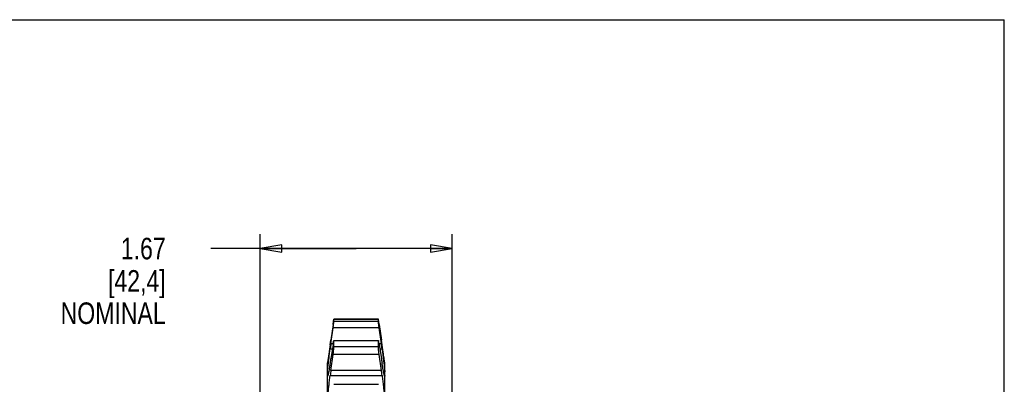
# Model space of a CAD drawing. Header units: inches. Extents: x 0 to 22, y 0 to 17.
# Tile 6 of 6: x 13.4 to 22, y 13.8 to 17. Entities that reach past the tile are written whole.
import ezdxf

# ---------------------------------------------------------------- set-up
doc = ezdxf.new("R2010")
doc.units = ezdxf.units.IN
doc.header["$LTSCALE"] = 1.21
doc.header["$MEASUREMENT"] = 0
doc.layers.get('0').update_dxf_attribs({"linetype": 'CONTINUOUS'})
doc.styles.get("Standard").update_dxf_attribs({"font": 'txt', "width": 0.8})
doc.dimstyles.new('DIMSTYLE_1', dxfattribs={"dimtxt": 0.1875, "dimasz": 0.1875, "dimexe": 0.18, "dimexo": 0.0625, "dimgap": 0.09, "dimtad": 0, "dimtih": 1, "dimtoh": 1, "dimzin": 4, "dimdsep": 46, "dimtxsty": 'STANDARD', "dimblk": 'CLOSED', "dimblk1": 'CLOSED', "dimblk2": 'CLOSED', "dimcen": 0.09, "dimadec": 0, "dimazin": 0, "dimtp": 0.01, "dimtm": 0.01, "dimtfac": 1, "dimtofl": 0, "dimtmove": 0, "dimatfit": 3, "dimldrblk": 'CLOSED', "dimfxl": 1, "dimtolj": 1, "dimtzin": 4, "dimarcsym": 0})

# ---------------------------------------------------------------- blocks, each defined once
blk = doc.blocks.new('_CLOSED')
at = {"color": 0, "linetype": 'BYBLOCK'}
for p, q in [((0, 0), (-1, 0.167)), ((-1, 0.167), (-1, -0.167)), ((-1, -0.167), (0, 0)), ((-1, 0), (0, 0))]:
    blk.add_line(p, q, dxfattribs=at)
blk = doc.blocks.new('*D0')
at = {"color": 3, "linetype": 'CONTINUOUS'}
for p, q in [((15.5272, 11.2947), (15.5272, 15.1327)), ((17.1972, 11.2947), (17.1972, 15.1327)), ((16.3622, 15.0077), (15.0996, 15.0077)), ((15.5272, 15.0077), (16.3622, 15.0077)), ((17.1972, 15.0077), (16.3622, 15.0077))]:
    blk.add_line(p, q, dxfattribs=at)
at = {"color": 3, "linetype": 'CONTINUOUS', "xscale": 0.1875, "yscale": 0.1875, "zscale": 0.1875, "rotation": 180}
blk.add_blockref('_CLOSED', (15.5272, 15.0077), dxfattribs=at)
at = {"color": 3, "linetype": 'CONTINUOUS', "xscale": 0.1875, "yscale": 0.1875, "zscale": 0.1875}
blk.add_blockref('_CLOSED', (17.1972, 15.0077), dxfattribs=at)
at = {"color": 3, "linetype": 'CONTINUOUS', "insert": (14.7058, 15.1014), "char_height": 0.1875, "width": 1.05, "attachment_point": 3, "line_spacing_factor": 0.9}
blk.add_mtext('1.67\\P[42,4]\\PNOMINAL', dxfattribs=at)

msp = doc.modelspace()

# ---------------------------------------------------------------- linework, layer by layer
at = {"color": 7, "linetype": 'CONTINUOUS'}
for p, q in [((0, 17), (22, 17)), ((22, 0), (22, 17)), ((16.1687, 14.3919), (16.5556, 14.3919)), ((16.1688, 14.3919), (16.1688, 14.3917)), ((16.1688, 14.3737), (16.1688, 14.3917)), ((16.5556, 14.3917), (16.1688, 14.3917)), ((16.5556, 14.3919), (16.5556, 14.3917)), ((16.5556, 14.3737), (16.5556, 14.3917)), ((16.1617, 14.3461), (16.1425, 14.2113)), ((16.1425, 14.1776), (16.1617, 14.3163)), ((16.5627, 14.3163), (16.1617, 14.3163)), ((16.5556, 14.3737), (16.1688, 14.3737)), ((16.5627, 14.3461), (16.5819, 14.2113)), ((16.5819, 14.1776), (16.5627, 14.3163)), ((16.1365, 14.1698), (16.1425, 14.2113)), ((16.1365, 14.1342), (16.1559, 14.1342)), ((16.1625, 14.1776), (16.1425, 14.1776)), ((16.1617, 14.1723), (16.1425, 14.0469)), ((16.1684, 14.2066), (16.5559, 14.2066)), ((16.1688, 14.151), (16.1688, 14.2042)), ((16.5556, 14.2042), (16.1688, 14.2042)), ((16.5556, 14.151), (16.1688, 14.151)), ((16.5556, 14.151), (16.5556, 14.2042)), ((16.5819, 14.1776), (16.5618, 14.1776)), ((16.5627, 14.1723), (16.5819, 14.0469)), ((16.5685, 14.1342), (16.5878, 14.1342)), ((16.5878, 14.1698), (16.5819, 14.2113)), ((16.1425, 13.9472), (16.1617, 14.0841)), ((16.5627, 14.0841), (16.1617, 14.0841)), ((16.5819, 13.9472), (16.5627, 14.0841)), ((16.1133, 13.9035), (16.1133, 14.0143)), ((16.1133, 14.0136), (16.1133, 14.0137)), ((16.6111, 13.9035), (16.6111, 14.0143)), ((16.6111, 14.0137), (16.6111, 14.0136)), ((16.1133, 13.9339), (16.1235, 13.9339)), ((16.1167, 13.9035), (16.1133, 13.9035)), ((16.1133, 13.6775), (16.1133, 13.8975)), ((16.1365, 13.9038), (16.5878, 13.9038)), ((16.5819, 13.9472), (16.1425, 13.9472)), ((16.6009, 13.9339), (16.6111, 13.9339)), ((16.6111, 13.9035), (16.6076, 13.9035)), ((16.6111, 13.6775), (16.6111, 13.8975)), ((16.1678, 13.826), (16.5566, 13.826))]:
    msp.add_line(p, q, dxfattribs=at)
for centre, radius, start, end in [((31.3832, 12.0657), 15.3863, 172.11076, 172.27367), ((1.3412, 12.0657), 15.3863, 7.72633, 7.88924), ((10.651, 14.8874), 5.5554, 350.90145, 351.29763), ((22.0734, 14.8874), 5.5554, 188.70237, 189.09855), ((22.5086, 13.0536), 6.4285, 172.00975, 172.40032), ((10.2158, 13.0536), 6.4285, 7.59968, 7.99025)]:
    msp.add_arc(centre, radius, start, end, dxfattribs=at)
for points, knots in [([(16.1617, 14.3461), (16.1621, 14.3488), (16.1629, 14.3541), (16.164, 14.3617), (16.165, 14.3687), (16.1659, 14.3749), (16.1667, 14.3804), (16.1675, 14.3846), (16.1679, 14.3884), (16.1686, 14.3898), (16.1684, 14.392), (16.1687, 14.3918)], [0, 0, 0, 0, 0.177287, 0.345092, 0.498939, 0.637057, 0.755669, 0.852879, 0.926991, 0.976229, 1, 1, 1, 1]), ([(16.5627, 14.3461), (16.5623, 14.3488), (16.5615, 14.3541), (16.5604, 14.3617), (16.5594, 14.3687), (16.5584, 14.3749), (16.5576, 14.3804), (16.5569, 14.3846), (16.5565, 14.3884), (16.5558, 14.3898), (16.556, 14.392), (16.5557, 14.3918)], [0, 0, 0, 0, 0.177287, 0.345092, 0.498939, 0.637057, 0.755669, 0.852879, 0.926991, 0.976229, 1, 1, 1, 1]), ([(16.1617, 14.3163), (16.1621, 14.3191), (16.1629, 14.3247), (16.164, 14.3329), (16.165, 14.3407), (16.1659, 14.348), (16.1668, 14.3546), (16.1675, 14.3603), (16.168, 14.3652), (16.1684, 14.369), (16.1687, 14.3717), (16.1688, 14.3731), (16.1688, 14.3737)], [0, 0, 0, 0, 0.147807, 0.292086, 0.428967, 0.556865, 0.672277, 0.773303, 0.858178, 0.92479, 0.972484, 1, 1, 1, 1]), ([(16.5627, 14.3163), (16.5623, 14.3191), (16.5615, 14.3247), (16.5604, 14.3329), (16.5594, 14.3407), (16.5584, 14.348), (16.5576, 14.3546), (16.5569, 14.3603), (16.5564, 14.3652), (16.5559, 14.369), (16.5557, 14.3717), (16.5556, 14.3731), (16.5556, 14.3737)], [0, 0, 0, 0, 0.147807, 0.292086, 0.428967, 0.556865, 0.672277, 0.773303, 0.858178, 0.92479, 0.972484, 1, 1, 1, 1]), ([(16.1365, 14.1698), (16.1355, 14.1626), (16.1335, 14.1486), (16.1305, 14.1283), (16.1278, 14.1094), (16.1252, 14.0919), (16.1228, 14.0759), (16.1207, 14.0617), (16.1188, 14.0491), (16.1172, 14.0384), (16.1158, 14.0294), (16.1148, 14.023), (16.1139, 14.0172), (16.1137, 14.016), (16.1133, 14.0135), (16.1133, 14.0136)], [0, 0, 0, 0, 0.138001, 0.268469, 0.390033, 0.502083, 0.604502, 0.696253, 0.776672, 0.845717, 0.902597, 0.946697, 0.977904, 0.995834, 1, 1, 1, 1]), ([(16.1133, 13.9339), (16.1133, 13.9357), (16.1134, 13.9399), (16.1139, 13.9472), (16.1147, 13.9564), (16.1158, 13.9675), (16.1171, 13.9804), (16.1188, 13.995), (16.1207, 14.0111), (16.1228, 14.0287), (16.1252, 14.0477), (16.1277, 14.0679), (16.1305, 14.0891), (16.1335, 14.1114), (16.1355, 14.1265), (16.1365, 14.1342)], [0, 0, 0, 0, 0.026206, 0.062607, 0.108752, 0.164162, 0.228701, 0.301655, 0.382211, 0.470315, 0.565287, 0.666135, 0.772712, 0.884414, 1, 1, 1, 1]), ([(16.1617, 14.1723), (16.1621, 14.1748), (16.1628, 14.1795), (16.1639, 14.1862), (16.165, 14.1921), (16.1659, 14.1971), (16.1667, 14.2011), (16.1675, 14.2041), (16.1678, 14.2056), (16.1683, 14.2066), (16.1684, 14.2066)], [0, 0, 0, 0, 0.21421, 0.409776, 0.581527, 0.727529, 0.84383, 0.928726, 0.980947, 1, 1, 1, 1]), ([(16.1617, 14.0841), (16.1621, 14.087), (16.1629, 14.0926), (16.164, 14.1011), (16.165, 14.1094), (16.166, 14.1174), (16.1668, 14.1249), (16.1675, 14.1317), (16.168, 14.1379), (16.1685, 14.1431), (16.1687, 14.1474), (16.1688, 14.1499), (16.1688, 14.151)], [0, 0, 0, 0, 0.127263, 0.255098, 0.380063, 0.500705, 0.613724, 0.717225, 0.809403, 0.88793, 0.952024, 1, 1, 1, 1]), ([(16.1684, 14.2066), (16.1685, 14.2066), (16.1686, 14.2066), (16.1689, 14.2054), (16.1688, 14.2048), (16.1688, 14.2042)], [0, 0, 0, 0, 0.007787, 0.278883, 1, 1, 1, 1]), ([(16.5559, 14.2066), (16.5559, 14.2066), (16.5558, 14.2066), (16.5555, 14.2054), (16.5556, 14.2048), (16.5556, 14.2042)], [0, 0, 0, 0, 0.007787, 0.278883, 1, 1, 1, 1]), ([(16.5627, 14.0841), (16.5623, 14.087), (16.5615, 14.0926), (16.5604, 14.1011), (16.5594, 14.1094), (16.5584, 14.1174), (16.5576, 14.1249), (16.5569, 14.1317), (16.5563, 14.1379), (16.5559, 14.1431), (16.5557, 14.1474), (16.5556, 14.1499), (16.5556, 14.151)], [0, 0, 0, 0, 0.127263, 0.255098, 0.380063, 0.500705, 0.613724, 0.717225, 0.809403, 0.88793, 0.952024, 1, 1, 1, 1]), ([(16.5627, 14.1723), (16.5623, 14.1748), (16.5615, 14.1795), (16.5604, 14.1862), (16.5594, 14.1921), (16.5585, 14.1971), (16.5577, 14.2011), (16.5569, 14.2041), (16.5566, 14.2056), (16.556, 14.2066), (16.5559, 14.2066)], [0, 0, 0, 0, 0.21421, 0.409776, 0.581527, 0.727529, 0.84383, 0.928726, 0.980947, 1, 1, 1, 1]), ([(16.6111, 14.0136), (16.6111, 14.0135), (16.6107, 14.016), (16.6105, 14.0172), (16.6095, 14.023), (16.6085, 14.0294), (16.6072, 14.0384), (16.6056, 14.0491), (16.6037, 14.0617), (16.6015, 14.0759), (16.5992, 14.0919), (16.5966, 14.1094), (16.5938, 14.1283), (16.5909, 14.1486), (16.5889, 14.1626), (16.5878, 14.1698)], [0, 0, 0, 0, 0.004166, 0.022096, 0.053303, 0.097403, 0.154283, 0.223328, 0.303747, 0.395498, 0.497917, 0.609967, 0.731531, 0.861999, 1, 1, 1, 1]), ([(16.5878, 14.1342), (16.5889, 14.1265), (16.5909, 14.1114), (16.5939, 14.0891), (16.5966, 14.0679), (16.5992, 14.0477), (16.6016, 14.0287), (16.6037, 14.0111), (16.6056, 13.995), (16.6072, 13.9804), (16.6086, 13.9675), (16.6097, 13.9564), (16.6105, 13.9472), (16.6109, 13.9399), (16.6111, 13.9357), (16.6111, 13.9339)], [0, 0, 0, 0, 0.115586, 0.227288, 0.333865, 0.434713, 0.529685, 0.617789, 0.698345, 0.771299, 0.835838, 0.891248, 0.937393, 0.973794, 1, 1, 1, 1]), ([(16.1365, 14.0089), (16.1355, 14.0025), (16.1335, 13.9903), (16.1306, 13.9728), (16.1278, 13.957), (16.1253, 13.9429), (16.1229, 13.9306), (16.1208, 13.9202), (16.1189, 13.9118), (16.1174, 13.9052), (16.1158, 13.9011), (16.1154, 13.8982), (16.1143, 13.8977), (16.1141, 13.8977)], [0, 0, 0, 0, 0.170079, 0.3266, 0.468035, 0.593811, 0.703878, 0.797184, 0.873154, 0.931803, 0.972505, 0.995117, 1, 1, 1, 1]), ([(16.6102, 13.8977), (16.6101, 13.8977), (16.6089, 13.8982), (16.6086, 13.9011), (16.6069, 13.9052), (16.6055, 13.9118), (16.6036, 13.9202), (16.6015, 13.9306), (16.5991, 13.9429), (16.5966, 13.957), (16.5938, 13.9728), (16.5908, 13.9903), (16.5889, 14.0025), (16.5878, 14.0089)], [0, 0, 0, 0, 0.004883, 0.027495, 0.068197, 0.126846, 0.202816, 0.296122, 0.406189, 0.531965, 0.6734, 0.829921, 1, 1, 1, 1]), ([(16.1133, 13.6674), (16.1133, 13.6706), (16.1134, 13.6777), (16.1139, 13.6892), (16.1147, 13.7025), (16.1158, 13.7174), (16.1171, 13.7338), (16.1187, 13.7517), (16.1206, 13.7707), (16.1228, 13.7909), (16.1251, 13.8121), (16.1277, 13.8342), (16.1305, 13.8569), (16.1334, 13.8802), (16.1355, 13.8959), (16.1365, 13.9038)], [0, 0, 0, 0, 0.040705, 0.089418, 0.145527, 0.208485, 0.278138, 0.353707, 0.434366, 0.520053, 0.610076, 0.703477, 0.800091, 0.899315, 1, 1, 1, 1]), ([(16.1141, 13.8977), (16.114, 13.8977), (16.1134, 13.8976), (16.1135, 13.9007), (16.1133, 13.9022), (16.1133, 13.9035)], [0, 0, 0, 0, 0.041784, 0.35507, 1, 1, 1, 1]), ([(16.5878, 13.9038), (16.5889, 13.8959), (16.5909, 13.8802), (16.5939, 13.8569), (16.5967, 13.8342), (16.5992, 13.8121), (16.6016, 13.7909), (16.6037, 13.7707), (16.6056, 13.7517), (16.6073, 13.7338), (16.6086, 13.7174), (16.6097, 13.7025), (16.6105, 13.6892), (16.611, 13.6777), (16.6111, 13.6706), (16.6111, 13.6674)], [0, 0, 0, 0, 0.100685, 0.199909, 0.296523, 0.389925, 0.479947, 0.565634, 0.646293, 0.721862, 0.791515, 0.854473, 0.910582, 0.959295, 1, 1, 1, 1]), ([(16.6111, 13.9035), (16.6111, 13.9022), (16.6109, 13.9007), (16.611, 13.8976), (16.6103, 13.8977), (16.6102, 13.8977)], [0, 0, 0, 0, 0.64493, 0.958216, 1, 1, 1, 1])]:
    msp.add_open_spline(points, degree=3, knots=knots, dxfattribs=at)

# ---------------------------------------------------------------- dimensions: what is measured, and where the dimension line sits
at = {"color": 3, "linetype": 'CONTINUOUS'}
dim = msp.add_linear_dim(base=(17.1972, 15.0077), p1=(15.5272, 11.2947), p2=(17.1972, 11.2947), text='<>\\PNOMINAL', dimstyle='DIMSTYLE_1', dxfattribs=at)
dim.commit()
dim.dimension.update_dxf_attribs({"geometry": '*D0', "text_midpoint": (13.8808, 14.7264), "dimtype": 160})

doc.saveas('drawing.dxf')
